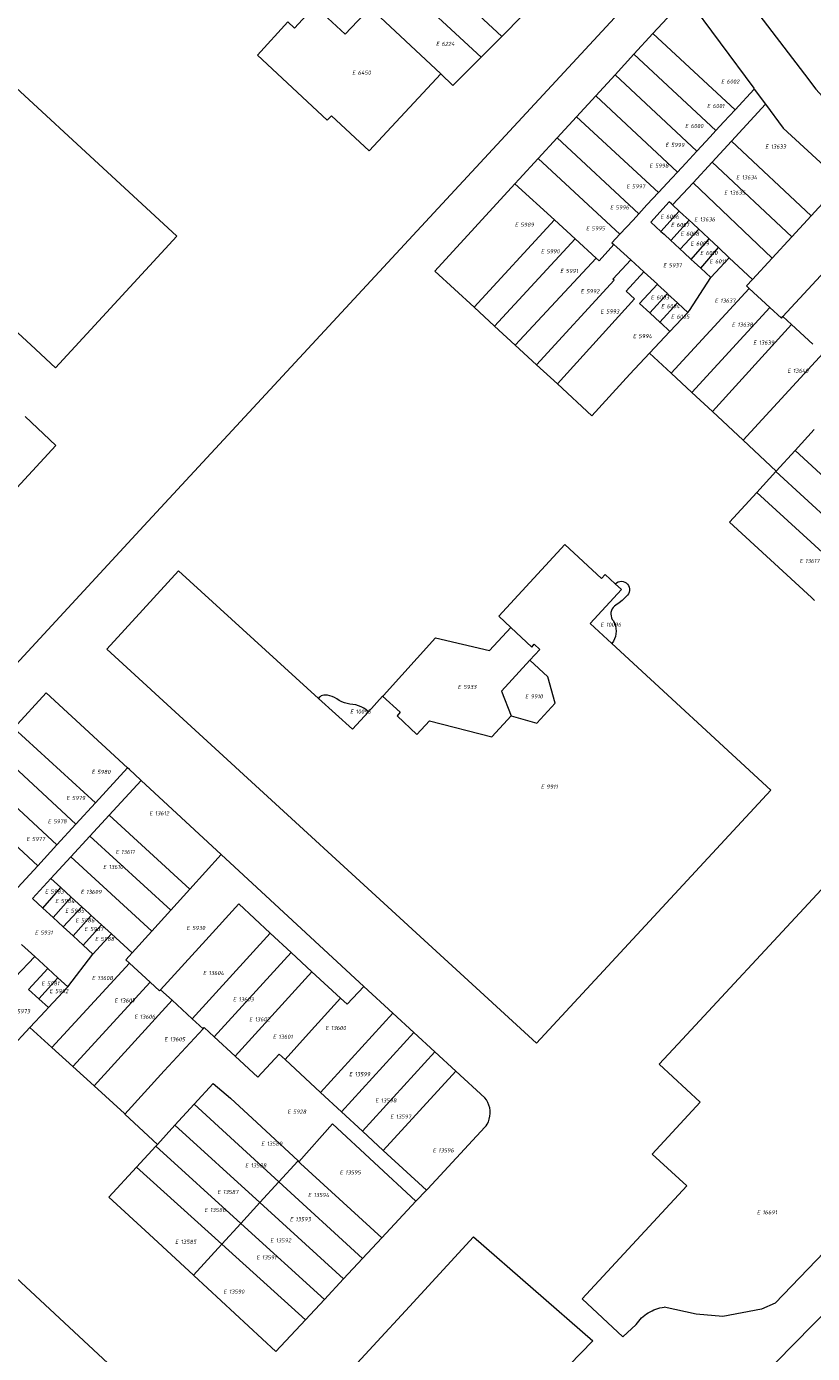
# Model space of a CAD drawing. Header units: metres. Extents: x 103584 to 105269, y 427126 to 429210.
# Tile 37 of 50: x 104081 to 104253, y 428491 to 428782. Entities that reach past the tile are written whole.
import ezdxf
from ezdxf.enums import TextEntityAlignment as Align

# ---------------------------------------------------------------- set-up
doc = ezdxf.new("R2010")
doc.units = ezdxf.units.M
doc.layers.add('B-WE-KG-GRENS_PERCEEL-G', color=1, linetype='Continuous', lineweight=18)
doc.layers.add('B-WE-KG-GRENS_PERCEEL-S', color=7, linetype='Continuous', lineweight=25)
doc.styles.add('NLCS-ISO', font='NLCS-ISO.ttf')

# ---------------------------------------------------------------- blocks, each defined once
blk = doc.blocks.new('SKG-PERCEELNUMMER-SO')
at = {"style": 'NLCS-ISO', "oblique": 10, "flags": 1}
for tag, p in [('GEMEENTECODE', (0, 2.55)), ('PERCEELGROOTTE', (0, -2.45))]:
    blk.add_attdef(tag, text='', height=1.8, dxfattribs=at).set_placement(p, align=Align.MIDDLE_CENTER)
at = {"style": 'NLCS-ISO', "oblique": 10}
blk.add_attdef('SECTIE', text='', height=1.8, dxfattribs=at).set_placement((-0.5, 0), align=Align.MIDDLE_RIGHT)
blk.add_attdef('PERCEELNUMMER', text='', height=1.8, dxfattribs=at).set_placement((0.5, 0), align=Align.MIDDLE_LEFT)

msp = doc.modelspace()

# ---------------------------------------------------------------- linework, layer by layer
at = {"layer": 'B-WE-KG-GRENS_PERCEEL-G', "flags": 128}
for points in [[(104021.772, 428580.434), (104106.651, 428672.353), (104227.114, 428802.432)], [(104166.999, 428796.149), (104184.977, 428779.437)], [(104233.648, 428794.214), (104243.14, 428781.745), (104251.207, 428771.138), (104253.714, 428767.876), (104254.41, 428767.088), (104255.106, 428766.299), (104257.064, 428764.496), (104271.839, 428750.853), (104273.558, 428749.17), (104276.703, 428746.3), (104281.891, 428741.622), (104283.274, 428740.415), (104284.241, 428739.672)], [(104162.607, 428791.426), (104180.435, 428774.862)], [(104171.651, 428771.232), (104155.979, 428754.386), (104147.723, 428762.046), (104146.787, 428761.1), (104131.541, 428775.334), (104138.13, 428782.583), (104139.614, 428781.236), (104144.044, 428786.028), (104150.705, 428779.877), (104156.143, 428785.651)], [(104225.379, 428788.034), (104218.036, 428780.037)], [(104225.379, 428788.034), (104240.1, 428768.077), (104240.221, 428767.913)], [(104087.348, 428706.88), (104113.862, 428735.728), (104061.508, 428783.998)], [(104156.143, 428785.651), (104171.651, 428771.232)], [(104184.977, 428779.437), (104189.535, 428784.027)], [(104218.036, 428780.037), (104213.893, 428775.525)], [(104218.036, 428780.037), (104236.032, 428763.386)], [(104180.435, 428774.862), (104180.59, 428775.019), (104184.977, 428779.437)], [(104174.285, 428768.651), (104180.435, 428774.862)], [(104213.893, 428775.525), (104209.743, 428771.005)], [(104213.893, 428775.525), (104231.802, 428758.815)], [(104171.651, 428771.232), (104174.285, 428768.651)], [(104209.743, 428771.005), (104205.531, 428766.418)], [(104209.743, 428771.005), (104227.641, 428754.318)], [(104205.531, 428766.418), (104201.325, 428761.837)], [(104205.531, 428766.418), (104223.419, 428749.754)], [(104236.032, 428763.386), (104240.221, 428767.913)], [(104240.221, 428767.913), (104242.691, 428764.565)], [(104231.802, 428758.815), (104233.583, 428760.74), (104236.032, 428763.386)], [(104242.691, 428764.565), (104235.216, 428756.482)], [(104242.691, 428764.565), (104246.529, 428759.361), (104259.172, 428747.759), (104259.461, 428747.498)], [(104201.325, 428761.837), (104197.101, 428757.237)], [(104201.325, 428761.837), (104219.247, 428745.269)], [(104197.101, 428757.237), (104192.964, 428752.732)], [(104197.101, 428757.237), (104214.973, 428740.615)], [(104227.641, 428754.318), (104230.539, 428757.45), (104231.802, 428758.815)], [(104034.974, 428755.191), (104040.805, 428749.801), (104043.044, 428747.73), (104075.972, 428717.448), (104078.214, 428715.382), (104081.916, 428711.972), (104087.348, 428706.88)], [(104223.419, 428749.754), (104225.224, 428751.706), (104227.641, 428754.318)], [(104235.216, 428756.482), (104231.002, 428751.925)], [(104235.216, 428756.482), (104252.686, 428740.171)], [(104187.856, 428747.167), (104188.776, 428748.171), (104192.964, 428752.732)], [(104192.964, 428752.732), (104210.818, 428736.126)], [(104231.002, 428751.925), (104226.808, 428747.39)], [(104231.002, 428751.925), (104248.425, 428735.563)], [(104219.247, 428745.269), (104222.177, 428748.411), (104223.419, 428749.754)], [(104170.322, 428728.051), (104187.856, 428747.167)], [(104187.856, 428747.167), (104196.492, 428739.269)], [(104214.973, 428740.615), (104216.723, 428742.563), (104219.247, 428745.269)], [(104226.808, 428747.39), (104222.329, 428742.547)], [(104226.808, 428747.39), (104244.141, 428730.929)], [(104259.461, 428747.498), (104252.686, 428740.171)], [(104222.329, 428742.547), (104222.083, 428742.774), (104221.603, 428743.216), (104217.552, 428738.817), (104219.802, 428736.745)], [(104222.329, 428742.547), (104223.786, 428741.205)], [(104178.896, 428720.168), (104196.492, 428739.269)], [(104196.492, 428739.269), (104201.006, 428735.141)], [(104210.818, 428736.126), (104213.721, 428739.223), (104214.973, 428740.615)], [(104219.802, 428736.745), (104223.786, 428741.205)], [(104223.786, 428741.205), (104224.664, 428740.397), (104225.943, 428739.219)], [(104252.686, 428740.171), (104248.425, 428735.563)], [(104219.802, 428736.745), (104220.472, 428736.128), (104221.982, 428734.738)], [(104221.982, 428734.738), (104225.943, 428739.219)], [(104224.006, 428732.875), (104228.071, 428737.259)], [(104225.943, 428739.219), (104226.769, 428738.458), (104228.071, 428737.259)], [(104228.071, 428737.259), (104228.948, 428736.451), (104230.354, 428735.156)], [(104246.429, 428718.11), (104263.928, 428736.97)], [(104183.399, 428716.028), (104201.006, 428735.141)], [(104201.006, 428735.141), (104205.602, 428730.937)], [(104205.602, 428730.937), (104206.289, 428730.309), (104209.511, 428733.88)], [(104209.069, 428734.26), (104210.818, 428736.126)], [(104209.069, 428734.26), (104209.511, 428733.88)], [(104209.511, 428733.88), (104210.133, 428733.347)], [(104221.982, 428734.738), (104222.726, 428734.053), (104224.006, 428732.875)], [(104226.424, 428730.648), (104230.354, 428735.156)], [(104230.354, 428735.156), (104232.36, 428733.229)], [(104248.425, 428735.563), (104244.141, 428730.929)], [(104187.903, 428711.887), (104205.602, 428730.937)], [(104210.133, 428733.347), (104213.217, 428730.51)], [(104224.006, 428732.875), (104224.824, 428732.121), (104226.424, 428730.648)], [(104226.424, 428730.648), (104227.078, 428730.046), (104228.521, 428728.717)], [(104228.521, 428728.717), (104232.36, 428733.229)], [(104230.732, 428726.68), (104234.696, 428730.985)], [(104232.36, 428733.229), (104234.696, 428730.985)], [(104234.696, 428730.985), (104239.825, 428726.261)], [(104244.141, 428730.929), (104239.825, 428726.261)], [(104170.322, 428728.051), (104178.896, 428720.168)], [(104209.287, 428726.338), (104213.217, 428730.51)], [(104212.186, 428723.671), (104216.066, 428727.889)], [(104213.217, 428730.51), (104216.066, 428727.889)], [(104216.066, 428727.889), (104216.149, 428727.813), (104219.009, 428725.181)], [(104228.521, 428728.717), (104230.732, 428726.68)], [(104192.57, 428707.596), (104209.592, 428726.058), (104209.287, 428726.338)], [(104215.13, 428720.963), (104219.009, 428725.181)], [(104219.009, 428725.181), (104219.073, 428725.122), (104221.21, 428723.157)], [(104226.076, 428719.441), (104230.732, 428726.68)], [(104239.825, 428726.261), (104238.494, 428724.821)], [(104238.494, 428724.821), (104239.101, 428724.265)], [(104197.155, 428703.38), (104214.026, 428721.977), (104212.186, 428723.671)], [(104217.33, 428718.938), (104221.21, 428723.157)], [(104221.21, 428723.157), (104221.328, 428723.048), (104223.426, 428721.118)], [(104222.02, 428705.723), (104239.101, 428724.265)], [(104239.101, 428724.265), (104243.632, 428720.121)], [(104178.896, 428720.168), (104183.399, 428716.028)], [(104215.13, 428720.963), (104217.33, 428718.938)], [(104217.33, 428718.938), (104217.405, 428718.869), (104219.545, 428716.9)], [(104219.545, 428716.9), (104223.426, 428721.118)], [(104221.771, 428714.853), (104225.696, 428719.029)], [(104223.426, 428721.118), (104223.582, 428720.974), (104225.696, 428719.029)], [(104225.696, 428719.029), (104226.076, 428719.441)], [(104226.52, 428701.536), (104243.632, 428720.121)], [(104243.632, 428720.121), (104246.155, 428717.814)], [(104219.545, 428716.9), (104219.735, 428716.726), (104221.771, 428714.853)], [(104231.045, 428697.327), (104248.346, 428716.374)], [(104246.155, 428717.814), (104246.429, 428718.11)], [(104246.429, 428718.11), (104248.346, 428716.374)], [(104248.346, 428716.374), (104253.054, 428712.108)], [(104183.399, 428716.028), (104187.903, 428711.887)], [(104217.308, 428710.106), (104221.771, 428714.853)], [(104187.903, 428711.887), (104192.57, 428707.596)], [(104192.57, 428707.596), (104197.155, 428703.38)], [(104204.703, 428696.439), (104212.979, 428705.5), (104217.308, 428710.106)], [(104217.308, 428710.106), (104222.02, 428705.723)], [(104237.747, 428691.093), (104255.27, 428710.1)], [(104222.02, 428705.723), (104226.52, 428701.536)], [(104197.155, 428703.38), (104204.703, 428696.439)], [(104226.52, 428701.536), (104231.045, 428697.327)], [(104070.505, 428671.622), (104071.15, 428672.344), (104087.425, 428689.897), (104080.673, 428696.273)], [(104231.045, 428697.327), (104237.747, 428691.093)], [(104253.338, 428693.394), (104249.147, 428688.81)], [(104237.747, 428691.093), (104245.036, 428684.313)], [(104249.147, 428688.81), (104245.036, 428684.313)], [(104249.147, 428688.81), (104267.712, 428671.773)], [(104244.956, 428684.225), (104240.765, 428679.642)], [(104245.036, 428684.313), (104244.956, 428684.225)], [(104244.956, 428684.225), (104263.548, 428667.19)], [(104240.765, 428679.642), (104234.818, 428673.137), (104252.718, 428656.637), (104253.393, 428656.016)], [(104240.765, 428679.642), (104259.384, 428662.608)], [(104209.808, 428659.669), (104207.603, 428661.703), (104206.803, 428660.835), (104198.768, 428668.249), (104184.3, 428652.569), (104186.959, 428650.115)], [(104114.245, 428662.526), (104106.424, 428653.944), (104098.553, 428645.361)], [(104114.245, 428662.526), (104144.874, 428634.602)], [(104204.316, 428650.975), (104211.175, 428658.407), (104209.808, 428659.669)], [(104209.808, 428659.669), (104210.097, 428659.909), (104210.428, 428660.085), (104210.789, 428660.189), (104211.163, 428660.218), (104211.535, 428660.17), (104211.889, 428660.047), (104212.211, 428659.854), (104212.487, 428659.599), (104212.705, 428659.294), (104212.856, 428658.95), (104212.934, 428658.583), (104212.935, 428658.208), (104212.86, 428657.84), (104212.711, 428657.496), (104212.495, 428657.189)], [(104212.495, 428657.189), (104211.921, 428656.573), (104211.301, 428656.004), (104210.64, 428655.483), (104209.94, 428655.015)], [(104209.94, 428655.015), (104209.619, 428654.779), (104209.344, 428654.491), (104209.122, 428654.161), (104208.96, 428653.797), (104208.863, 428653.411), (104208.834, 428653.014), (104208.872, 428652.618), (104208.979, 428652.235), (104209.149, 428651.875), (104209.379, 428651.55)], [(104159.058, 428635.256), (104170.494, 428647.806), (104182.284, 428645.048), (104186.959, 428650.115)], [(104186.959, 428650.115), (104191.545, 428645.783), (104192.087, 428646.437)], [(104204.316, 428650.975), (104209.07, 428646.589)], [(104209.379, 428651.55), (104209.638, 428651.026), (104209.827, 428650.472), (104209.942, 428649.899), (104209.982, 428649.315), (104209.946, 428648.732), (104209.834, 428648.158), (104209.648, 428647.603), (104209.392, 428647.077), (104209.07, 428646.589)], [(104192.087, 428646.437), (104193.303, 428645.309)], [(104209.07, 428646.589), (104243.801, 428614.542)], [(104098.553, 428645.361), (104192.575, 428559.145)], [(104191.124, 428642.948), (104193.303, 428645.309)], [(104191.124, 428642.948), (104184.938, 428636.162), (104187.002, 428630.743)], [(104187.002, 428630.743), (104192.632, 428629.135), (104196.635, 428633.528), (104195.064, 428639.313), (104191.124, 428642.948)], [(104085.268, 428635.781), (104078.201, 428628.041)], [(104103.094, 428619.393), (104085.268, 428635.781)], [(104145.023, 428634.761), (104144.874, 428634.602)], [(104146.304, 428635.321), (104146.014, 428635.311), (104145.732, 428635.246), (104145.466, 428635.13), (104145.227, 428634.967), (104145.023, 428634.761)], [(104148.849, 428634.49), (104148.379, 428634.758), (104147.884, 428634.977), (104147.37, 428635.144), (104146.841, 428635.26), (104146.304, 428635.321)], [(104155.792, 428631.672), (104158.9, 428635.083)], [(104158.9, 428635.083), (104159.058, 428635.256)], [(104158.9, 428635.083), (104162.738, 428631.579), (104162.072, 428630.754), (104166.401, 428626.694)], [(104144.874, 428634.602), (104152.296, 428627.835), (104155.792, 428631.672)], [(104152.382, 428633.266), (104151.752, 428633.32), (104151.131, 428633.437), (104150.524, 428633.614), (104149.938, 428633.85), (104149.378, 428634.143), (104148.849, 428634.49)], [(104155.792, 428631.672), (104155.307, 428632.087), (104154.781, 428632.448), (104154.218, 428632.749), (104153.626, 428632.988), (104153.012, 428633.161), (104152.382, 428633.266)], [(104166.401, 428626.694), (104169.124, 428629.682), (104182.772, 428626.153), (104187.002, 428630.743)], [(104078.201, 428628.041), (104096.088, 428611.764)], [(104074.049, 428623.494), (104091.773, 428607.065)], [(104069.896, 428618.945), (104087.622, 428602.545)], [(104096.088, 428611.764), (104103.094, 428619.393)], [(104106.088, 428616.639), (104105.909, 428616.805), (104103.48, 428619.038), (104103.094, 428619.393)], [(104099.083, 428609.046), (104106.088, 428616.639)], [(104123.595, 428600.408), (104106.088, 428616.639)], [(104192.575, 428559.145), (104243.801, 428614.542)], [(104065.728, 428614.381), (104083.441, 428597.992)], [(104091.773, 428607.065), (104096.088, 428611.764)], [(104094.865, 428604.474), (104099.083, 428609.046)], [(104099.083, 428609.046), (104116.744, 428592.855)], [(104087.622, 428602.545), (104091.773, 428607.065)], [(104090.658, 428599.914), (104094.865, 428604.474)], [(104094.865, 428604.474), (104112.566, 428588.249)], [(104228.344, 428546.265), (104219.393, 428554.567), (104223.473, 428558.943), (104252.997, 428590.768), (104265.635, 428604.391), (104267.728, 428602.447), (104280.41, 428590.663)], [(104083.441, 428597.992), (104087.622, 428602.545)], [(104086.297, 428595.186), (104090.658, 428599.914)], [(104090.658, 428599.914), (104108.377, 428583.631)], [(104116.744, 428592.855), (104123.595, 428600.408)], [(104123.595, 428600.408), (104154.758, 428571.587)], [(104079.059, 428593.22), (104083.441, 428597.992)], [(104086.297, 428595.186), (104082.264, 428590.788), (104084.523, 428588.717)], [(104086.297, 428595.186), (104088.459, 428593.204)], [(104084.523, 428588.717), (104088.459, 428593.204)], [(104088.459, 428593.204), (104090.766, 428591.089)], [(104112.566, 428588.249), (104116.744, 428592.855)], [(104084.523, 428588.717), (104086.774, 428586.653)], [(104086.774, 428586.653), (104090.766, 428591.089)], [(104088.991, 428584.62), (104093.056, 428588.989)], [(104090.766, 428591.089), (104093.056, 428588.989)], [(104093.056, 428588.989), (104094.671, 428587.508)], [(104127.4, 428589.627), (104120.203, 428581.701), (104110.319, 428570.853)], [(104127.4, 428589.627), (104134.292, 428583.251)], [(104086.774, 428586.653), (104088.991, 428584.62)], [(104091.152, 428582.638), (104095.129, 428587.092)], [(104094.671, 428587.508), (104095.129, 428587.092)], [(104095.129, 428587.092), (104097.373, 428585.054)], [(104108.377, 428583.631), (104112.566, 428588.249)], [(104088.991, 428584.62), (104091.152, 428582.638)], [(104091.152, 428582.638), (104093.37, 428580.604)], [(104093.37, 428580.604), (104097.373, 428585.054)], [(104095.51, 428578.642), (104099.565, 428583.064)], [(104097.373, 428585.054), (104099.565, 428583.064)], [(104099.565, 428583.064), (104104.115, 428578.931)], [(104104.115, 428578.931), (104108.377, 428583.631)], [(104134.292, 428583.251), (104117.258, 428564.486)], [(104134.292, 428583.251), (104138.865, 428579.022)], [(104079.859, 428580.751), (104082.784, 428578.094)], [(104093.37, 428580.604), (104095.51, 428578.642)], [(104061.111, 428555.596), (104078.034, 428573.997), (104078.481, 428573.591), (104082.784, 428578.094)], [(104082.784, 428578.094), (104085.611, 428575.525)], [(104086.495, 428558.246), (104103.503, 428576.694)], [(104090.021, 428571.519), (104095.51, 428578.642)], [(104102.73, 428577.405), (104104.115, 428578.931)], [(104103.503, 428576.694), (104102.73, 428577.405)], [(104108.065, 428572.494), (104103.503, 428576.694)], [(104138.865, 428579.022), (104122.068, 428560.521)], [(104138.865, 428579.022), (104143.437, 428574.792)], [(104081.41, 428570.93), (104085.611, 428575.525)], [(104085.611, 428575.525), (104087.855, 428573.487)], [(104143.437, 428574.792), (104126.64, 428556.291)], [(104143.437, 428574.792), (104149.706, 428568.994)], [(104081.41, 428570.93), (104083.654, 428568.891)], [(104083.654, 428568.891), (104087.855, 428573.487)], [(104085.776, 428566.963), (104090.021, 428571.519)], [(104087.855, 428573.487), (104090.021, 428571.519)], [(104091.133, 428554.019), (104108.065, 428572.494)], [(104110.104, 428570.617), (104108.065, 428572.494)], [(104151.151, 428567.657), (104154.758, 428571.587)], [(104161.164, 428565.696), (104154.758, 428571.587)], [(104083.654, 428568.891), (104085.776, 428566.963)], [(104095.769, 428549.793), (104112.848, 428568.533)], [(104110.319, 428570.853), (104110.104, 428570.617)], [(104110.319, 428570.853), (104112.848, 428568.533)], [(104112.848, 428568.533), (104117.258, 428564.486)], [(104149.706, 428568.994), (104142.702, 428561.278)], [(104149.706, 428568.994), (104151.151, 428567.657)], [(104233.068, 428477.196), (104324.653, 428570.485)], [(104081.697, 428562.62), (104085.14, 428566.263)], [(104085.14, 428566.263), (104085.776, 428566.963)], [(104161.164, 428565.696), (104145.337, 428548.388)], [(104165.757, 428561.472), (104161.164, 428565.696)], [(104081.697, 428562.62), (104068.754, 428548.549)], [(104081.697, 428562.62), (104086.495, 428558.246)], [(104102.508, 428543.649), (104111.109, 428553.117), (104119.619, 428562.318)], [(104117.258, 428564.486), (104119.619, 428562.318)], [(104119.619, 428562.318), (104119.852, 428562.57), (104122.068, 428560.521)], [(104122.068, 428560.521), (104126.64, 428556.291)], [(104142.702, 428561.278), (104137.548, 428555.6)], [(104165.757, 428561.472), (104149.907, 428544.156)], [(104170.35, 428557.247), (104165.757, 428561.472)], [(104086.495, 428558.246), (104091.133, 428554.019)], [(104131.577, 428551.725), (104136.266, 428556.787)], [(104137.548, 428555.6), (104136.266, 428556.787)], [(104170.35, 428557.247), (104154.477, 428539.924)], [(104174.944, 428553.021), (104170.35, 428557.247)], [(104091.133, 428554.019), (104095.769, 428549.793)], [(104126.64, 428556.291), (104131.577, 428551.725)], [(104145.337, 428548.388), (104137.548, 428555.6)], [(104174.944, 428553.021), (104159.045, 428535.693)], [(104181.246, 428547.225), (104174.944, 428553.021)], [(104095.769, 428549.793), (104102.385, 428543.764), (104102.508, 428543.649)], [(104117.648, 428545.79), (104121.816, 428550.338)], [(104121.816, 428550.338), (104125.642, 428547.112), (104131.4, 428541.835), (104140.394, 428533.385)], [(104149.907, 428544.156), (104145.337, 428548.388)], [(104113.447, 428541.206), (104117.648, 428545.79)], [(104117.648, 428545.79), (104136.209, 428528.82)], [(104181.742, 428541.425), (104182.025, 428541.978), (104182.238, 428542.561), (104182.377, 428543.166), (104182.439, 428543.784), (104182.425, 428544.405), (104182.334, 428545.019), (104182.167, 428545.617), (104181.928, 428546.19), (104181.619, 428546.729), (104181.246, 428547.225)], [(104202.539, 428503.224), (104225.433, 428527.98), (104217.851, 428534.867), (104228.344, 428546.265)], [(104102.508, 428543.649), (104109.608, 428537.017)], [(104154.477, 428539.924), (104149.907, 428544.156)], [(104284.177, 428542.746), (104273.471, 428532.136), (104244.772, 428502.298), (104241.813, 428500.944), (104233.364, 428499.336), (104227.476, 428499.863), (104220.49, 428501.409)], [(104109.608, 428537.017), (104113.447, 428541.206)], [(104113.447, 428541.206), (104132.037, 428524.269)], [(104147.929, 428541.494), (104140.561, 428533.228)], [(104166.139, 428524.559), (104147.929, 428541.494)], [(104159.045, 428535.693), (104154.477, 428539.924)], [(104168.473, 428526.963), (104168.786, 428527.286), (104181.28, 428540.772)], [(104181.28, 428540.772), (104181.524, 428541.089), (104181.742, 428541.425)], [(104105.046, 428532.039), (104109.247, 428536.623)], [(104109.247, 428536.623), (104109.608, 428537.017)], [(104109.247, 428536.623), (104127.864, 428519.717)], [(104136.209, 428528.82), (104140.343, 428533.329), (104140.394, 428533.385)], [(104140.394, 428533.385), (104140.561, 428533.228)], [(104140.561, 428533.228), (104140.944, 428532.868), (104140.901, 428532.82), (104158.711, 428516.575)], [(104168.473, 428526.963), (104159.045, 428535.693)], [(104099.02, 428525.463), (104105.046, 428532.039)], [(104105.046, 428532.039), (104123.692, 428515.166)], [(104132.037, 428524.269), (104136.209, 428528.82)], [(104136.209, 428528.82), (104154.524, 428512.075)], [(104099.02, 428525.463), (104107.778, 428517.37), (104117.487, 428508.397)], [(104158.711, 428516.575), (104166.139, 428524.559)], [(104166.139, 428524.559), (104168.473, 428526.963)], [(104127.864, 428519.717), (104132.037, 428524.269)], [(104132.037, 428524.269), (104150.347, 428507.586)], [(104123.692, 428515.166), (104127.864, 428519.717)], [(104127.864, 428519.717), (104146.169, 428503.095)], [(104148.848, 428484.366), (104164.751, 428501.539), (104178.785, 428516.774)], [(104178.785, 428516.774), (104204.882, 428494.057), (104174.116, 428462.37), (104148.848, 428484.366)], [(104154.524, 428512.075), (104158.711, 428516.575)], [(104070.167, 428515.674), (104116.734, 428472.477), (104119.263, 428469.945)], [(104117.487, 428508.397), (104123.692, 428515.166)], [(104123.692, 428515.166), (104141.992, 428498.605)], [(104150.347, 428507.586), (104154.524, 428512.075)], [(104117.487, 428508.397), (104117.557, 428508.332), (104135.562, 428491.693), (104141.992, 428498.605)], [(104146.169, 428503.095), (104150.347, 428507.586)], [(104141.992, 428498.605), (104146.169, 428503.095)], [(104202.539, 428503.224), (104211.477, 428494.936)], [(104214.36, 428497.625), (104214.631, 428498.001), (104214.922, 428498.362), (104215.231, 428498.708), (104215.558, 428499.037), (104215.901, 428499.348), (104216.261, 428499.641), (104216.635, 428499.915), (104217.023, 428500.169), (104217.424, 428500.402), (104217.836, 428500.614), (104218.259, 428500.803), (104218.691, 428500.971), (104219.132, 428501.116), (104219.579, 428501.237), (104220.032, 428501.335), (104220.49, 428501.409)], [(104214.36, 428497.625), (104211.477, 428494.936)]]:
    msp.add_lwpolyline(points, dxfattribs=at)

# ---------------------------------------------------------------- block references
at = {"layer": 'B-WE-KG-GRENS_PERCEEL-S', "xscale": 0.5, "yscale": 0.5, "zscale": 0.5}
for p, values in [((104171.546, 428777.789), {'PERCEELNUMMER': '6224', 'SECTIE': 'E'}), ((104153.212, 428771.497), {'PERCEELNUMMER': '6450', 'SECTIE': 'E'}), ((104233.927, 428769.538), {'PERCEELNUMMER': '6002', 'SECTIE': 'E'}), ((104230.841, 428764.203), {'PERCEELNUMMER': '6001', 'SECTIE': 'E'}), ((104226.04, 428759.812), {'PERCEELNUMMER': '6000', 'SECTIE': 'E'}), ((104221.742, 428755.688), {'PERCEELNUMMER': '5999', 'SECTIE': 'E'}), ((104243.582, 428755.325), {'PERCEELNUMMER': '13633', 'SECTIE': 'E'}), ((104218.245, 428751.137), {'PERCEELNUMMER': '5998', 'SECTIE': 'E'}), ((104237.215, 428748.584), {'PERCEELNUMMER': '13634', 'SECTIE': 'E'}), ((104213.206, 428746.624), {'PERCEELNUMMER': '5997', 'SECTIE': 'E'}), ((104234.594, 428745.213), {'PERCEELNUMMER': '13635', 'SECTIE': 'E'}), ((104209.63, 428742.007), {'PERCEELNUMMER': '5996', 'SECTIE': 'E'}), ((104220.669, 428739.978), {'PERCEELNUMMER': '6006', 'SECTIE': 'E'}), ((104228.039, 428739.408), {'PERCEELNUMMER': '13636', 'SECTIE': 'E'}), ((104188.807, 428738.217), {'PERCEELNUMMER': '5989', 'SECTIE': 'E'}), ((104204.378, 428737.439), {'PERCEELNUMMER': '5995', 'SECTIE': 'E'}), ((104222.937, 428738.186), {'PERCEELNUMMER': '6007', 'SECTIE': 'E'}), ((104225.053, 428736.259), {'PERCEELNUMMER': '6008', 'SECTIE': 'E'}), ((104227.228, 428734.113), {'PERCEELNUMMER': '6009', 'SECTIE': 'E'}), ((104194.506, 428732.404), {'PERCEELNUMMER': '5990', 'SECTIE': 'E'}), ((104229.336, 428732.043), {'PERCEELNUMMER': '6010', 'SECTIE': 'E'}), ((104231.385, 428730.192), {'PERCEELNUMMER': '6011', 'SECTIE': 'E'}), ((104198.712, 428728.12), {'PERCEELNUMMER': '5991', 'SECTIE': 'E'}), ((104221.253, 428729.36), {'PERCEELNUMMER': '5937', 'SECTIE': 'E'}), ((104203.197, 428723.676), {'PERCEELNUMMER': '5992', 'SECTIE': 'E'}), ((104218.525, 428722.325), {'PERCEELNUMMER': '6003', 'SECTIE': 'E'}), ((104232.534, 428721.618), {'PERCEELNUMMER': '13637', 'SECTIE': 'E'}), ((104207.538, 428719.24), {'PERCEELNUMMER': '5993', 'SECTIE': 'E'}), ((104220.785, 428720.39), {'PERCEELNUMMER': '6004', 'SECTIE': 'E'}), ((104222.952, 428718.1), {'PERCEELNUMMER': '6005', 'SECTIE': 'E'}), ((104236.279, 428716.375), {'PERCEELNUMMER': '13638', 'SECTIE': 'E'}), ((104214.63, 428713.848), {'PERCEELNUMMER': '5994', 'SECTIE': 'E'}), ((104240.96, 428712.443), {'PERCEELNUMMER': '13639', 'SECTIE': 'E'}), ((104248.451, 428706.263), {'PERCEELNUMMER': '13640', 'SECTIE': 'E'}), ((104251.11, 428664.654), {'PERCEELNUMMER': '13617', 'SECTIE': 'E'}), ((104207.523, 428650.713), {'PERCEELNUMMER': '10096', 'SECTIE': 'E'}), ((104176.308, 428637.103), {'PERCEELNUMMER': '5933', 'SECTIE': 'E'}), ((104191.047, 428635.03), {'PERCEELNUMMER': '9910', 'SECTIE': 'E'}), ((104152.749, 428631.71), {'PERCEELNUMMER': '10095', 'SECTIE': 'E'}), ((104096.194, 428618.511), {'PERCEELNUMMER': '5980', 'SECTIE': 'E'}), ((104194.501, 428615.287), {'PERCEELNUMMER': '9911', 'SECTIE': 'E'}), ((104090.665, 428612.796), {'PERCEELNUMMER': '5979', 'SECTIE': 'E'}), ((104108.819, 428609.461), {'PERCEELNUMMER': '13612', 'SECTIE': 'E'}), ((104086.614, 428607.712), {'PERCEELNUMMER': '5978', 'SECTIE': 'E'}), ((104081.915, 428603.818), {'PERCEELNUMMER': '5977', 'SECTIE': 'E'}), ((104101.444, 428600.994), {'PERCEELNUMMER': '13611', 'SECTIE': 'E'}), ((104098.713, 428597.716), {'PERCEELNUMMER': '13610', 'SECTIE': 'E'}), ((104085.977, 428592.345), {'PERCEELNUMMER': '5983', 'SECTIE': 'E'}), ((104093.796, 428592.253), {'PERCEELNUMMER': '13609', 'SECTIE': 'E'}), ((104088.228, 428590.266), {'PERCEELNUMMER': '5984', 'SECTIE': 'E'}), ((104090.403, 428588.12), {'PERCEELNUMMER': '5985', 'SECTIE': 'E'}), ((104092.654, 428586.041), {'PERCEELNUMMER': '5986', 'SECTIE': 'E'}), ((104083.778, 428583.334), {'PERCEELNUMMER': '5931', 'SECTIE': 'E'}), ((104094.627, 428584.123), {'PERCEELNUMMER': '5987', 'SECTIE': 'E'}), ((104116.964, 428584.367), {'PERCEELNUMMER': '5930', 'SECTIE': 'E'}), ((104096.945, 428581.968), {'PERCEELNUMMER': '5988', 'SECTIE': 'E'}), ((104096.255, 428573.406), {'PERCEELNUMMER': '13608', 'SECTIE': 'E'}), ((104120.565, 428574.498), {'PERCEELNUMMER': '13604', 'SECTIE': 'E'}), ((104085.198, 428572.235), {'PERCEELNUMMER': '5981', 'SECTIE': 'E'}), ((104086.968, 428570.545), {'PERCEELNUMMER': '5982', 'SECTIE': 'E'}), ((104101.171, 428568.489), {'PERCEELNUMMER': '13607', 'SECTIE': 'E'}), ((104127.12, 428568.762), {'PERCEELNUMMER': '13603', 'SECTIE': 'E'}), ((104078.638, 428566.149), {'PERCEELNUMMER': '5973', 'SECTIE': 'E'}), ((104105.542, 428564.938), {'PERCEELNUMMER': '13606', 'SECTIE': 'E'}), ((104130.671, 428564.392), {'PERCEELNUMMER': '13602', 'SECTIE': 'E'}), ((104147.333, 428562.48), {'PERCEELNUMMER': '13600', 'SECTIE': 'E'}), ((104112.097, 428560.022), {'PERCEELNUMMER': '13605', 'SECTIE': 'E'}), ((104135.861, 428560.568), {'PERCEELNUMMER': '13601', 'SECTIE': 'E'}), ((104152.523, 428552.374), {'PERCEELNUMMER': '13599', 'SECTIE': 'E'}), ((104158.259, 428546.638), {'PERCEELNUMMER': '13598', 'SECTIE': 'E'}), ((104139.026, 428544.17), {'PERCEELNUMMER': '5928', 'SECTIE': 'E'}), ((104161.536, 428543.087), {'PERCEELNUMMER': '13597', 'SECTIE': 'E'}), ((104133.297, 428537.167), {'PERCEELNUMMER': '13589', 'SECTIE': 'E'}), ((104170.823, 428535.712), {'PERCEELNUMMER': '13596', 'SECTIE': 'E'}), ((104129.78, 428532.414), {'PERCEELNUMMER': '13588', 'SECTIE': 'E'}), ((104150.476, 428530.89), {'PERCEELNUMMER': '13595', 'SECTIE': 'E'}), ((104123.716, 428526.595), {'PERCEELNUMMER': '13587', 'SECTIE': 'E'}), ((104143.538, 428525.935), {'PERCEELNUMMER': '13594', 'SECTIE': 'E'}), ((104120.889, 428522.659), {'PERCEELNUMMER': '13586', 'SECTIE': 'E'}), ((104241.765, 428522.161), {'PERCEELNUMMER': '16691', 'SECTIE': 'E'}), ((104139.574, 428520.649), {'PERCEELNUMMER': '13593', 'SECTIE': 'E'}), ((104114.466, 428515.693), {'PERCEELNUMMER': '13585', 'SECTIE': 'E'}), ((104135.279, 428516.024), {'PERCEELNUMMER': '13592', 'SECTIE': 'E'}), ((104132.25, 428512.286), {'PERCEELNUMMER': '13591', 'SECTIE': 'E'}), ((104125.038, 428504.791), {'PERCEELNUMMER': '13590', 'SECTIE': 'E'})]:
    msp.add_blockref('SKG-PERCEELNUMMER-SO', p, dxfattribs=at).add_auto_attribs(values)

doc.saveas('drawing.dxf')
